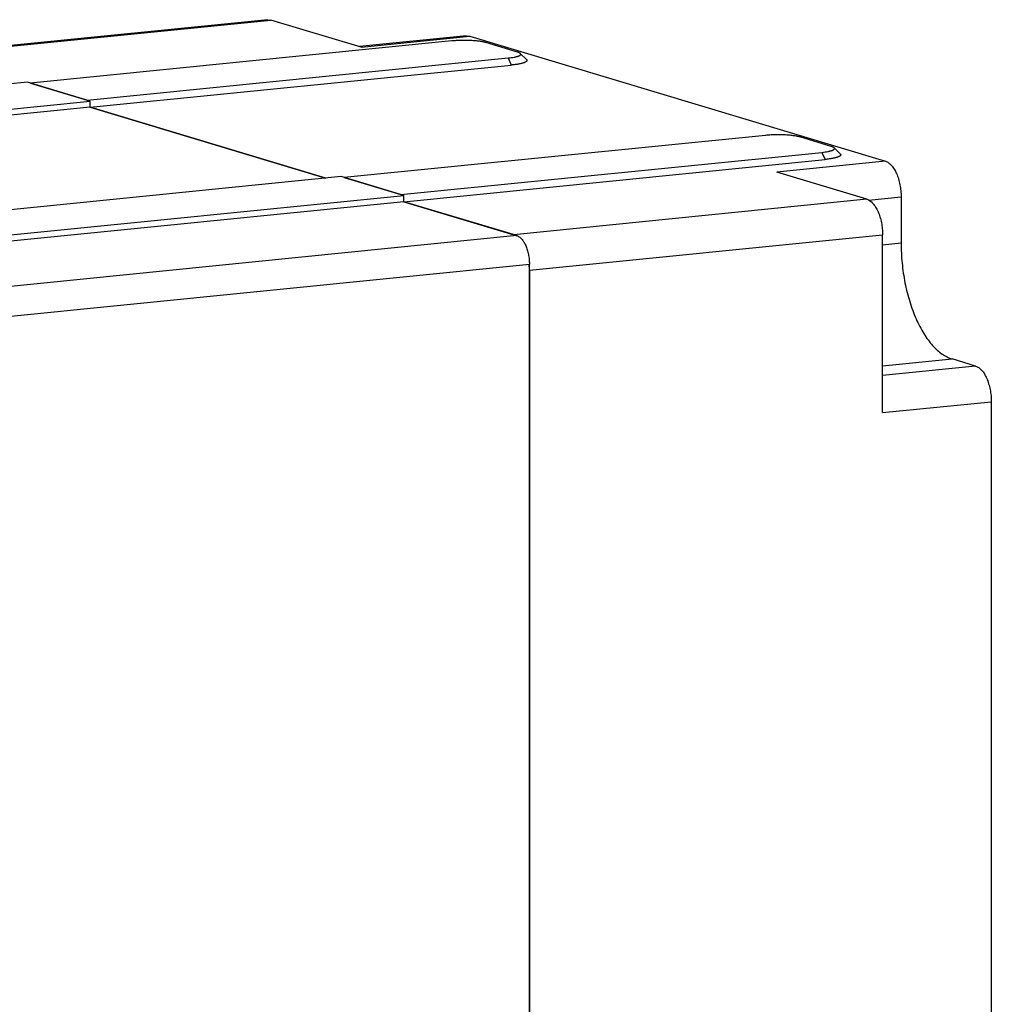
# Model space of a CAD drawing. Header units: millimetres. Extents: x 2798 to 3316, y 1544 to 1917.
# Tile 11 of 17: x 2867 to 2883, y 1586 to 1602. Entities that reach past the tile are written whole.
import ezdxf

# ---------------------------------------------------------------- set-up
doc = ezdxf.new("R2010")
doc.units = ezdxf.units.MM
doc.layers.add('_37386', color=7, linetype='Continuous')

msp = doc.modelspace()

# ---------------------------------------------------------------- linework, layer by layer
at = {"color": 7, "linetype": 'Continuous'}
for p, q in [((2871.44118, 1602.21837), (2865.61252, 1601.63401)), ((2865.63872, 1601.62613), (2871.49305, 1602.21306)), ((2871.44118, 1602.21834), (2871.49305, 1602.21306)), ((2872.98805, 1601.76341), (2871.49305, 1602.21306)), ((2874.73751, 1601.94931), (2872.96185, 1601.77129)), ((2872.98805, 1601.76341), (2874.78938, 1601.94401)), ((2874.73751, 1601.94928), (2874.78938, 1601.94401)), ((2874.78938, 1601.94401), (2881.67938, 1599.87172)), ((2874.49088, 1601.86531), (2867.51072, 1601.16551)), ((2875.57915, 1601.68247), (2875.05915, 1601.83887)), ((2875.62836, 1601.65909), (2875.73074, 1601.55986)), ((2868.44672, 1600.88399), (2875.42688, 1601.5838)), ((2868.49872, 1600.76593), (2875.47888, 1601.46574)), ((2875.42688, 1601.5838), (2875.47888, 1601.46574)), ((2867.51072, 1601.16551), (2868.44672, 1600.88399)), ((2868.49872, 1600.76593), (2872.40332, 1599.59156)), ((2879.69088, 1600.30132), (2872.71072, 1599.60152)), ((2880.77915, 1600.11848), (2880.25915, 1600.27488)), ((2873.64672, 1599.32), (2880.62688, 1600.0198)), ((2880.62688, 1600.0198), (2880.67888, 1599.90174)), ((2880.82836, 1600.0951), (2880.93074, 1599.99587)), ((2873.69872, 1599.20194), (2880.67888, 1599.90174)), ((2881.67938, 1599.87172), (2879.87805, 1599.69112)), ((2881.37305, 1599.24148), (2879.87805, 1599.69112)), ((2872.71072, 1599.60152), (2873.64672, 1599.32)), ((2873.69872, 1599.20194), (2875.51872, 1598.65455)), ((2881.37305, 1599.24148), (2875.51872, 1598.65455)), ((2881.39852, 1599.22719), (2881.93938, 1599.28142)), ((2881.93938, 1599.28142), (2881.93938, 1598.51327)), ((2875.77872, 1598.06425), (2881.63305, 1598.65118)), ((2881.63305, 1595.7066), (2881.63305, 1598.65118)), ((2881.93938, 1598.51327), (2881.63305, 1598.48256)), ((2875.77872, 1598.06425), (2875.77872, 1570.97415)), ((2881.63305, 1596.47937), (2882.78438, 1596.59479)), ((2883.17438, 1596.4775), (2882.78438, 1596.59479)), ((2883.17438, 1596.4775), (2881.63305, 1596.32297)), ((2881.63305, 1595.7066), (2883.43438, 1595.8872)), ((2883.43438, 1595.8872), (2883.43438, 1574.63504))]:
    msp.add_line(p, q, dxfattribs=at)
for points, knots in [([(2875.05915, 1601.83887), (2875.05185, 1601.84107), (2875.03609, 1601.84524), (2875.01076, 1601.85072), (2874.98242, 1601.85577), (2874.93954, 1601.86204), (2874.88064, 1601.86823), (2874.80524, 1601.87305), (2874.72576, 1601.8753), (2874.64524, 1601.87485), (2874.56678, 1601.87172), (2874.51558, 1601.86779), (2874.49088, 1601.86531)], [0, 0, 0, 0, 0.04003048, 0.08552528, 0.13605347, 0.19115877, 0.31305707, 0.4469273, 0.58779227, 0.73042767, 0.86967881, 1, 1, 1, 1]), ([(2875.42688, 1601.5838), (2875.44439, 1601.58555), (2875.47746, 1601.58943), (2875.51728, 1601.59576), (2875.5458, 1601.60157), (2875.56444, 1601.60601), (2875.58106, 1601.61068), (2875.59557, 1601.61554), (2875.6079, 1601.62057), (2875.61799, 1601.62575), (2875.62582, 1601.63105), (2875.6314, 1601.63648), (2875.63418, 1601.64143), (2875.63494, 1601.64531), (2875.63483, 1601.64916), (2875.63289, 1601.65416), (2875.63005, 1601.65746), (2875.62837, 1601.65909)], [0, 0, 0, 0, 0.22092466, 0.41803173, 0.50599905, 0.58629207, 0.65861061, 0.72269425, 0.77836378, 0.82565906, 0.86487232, 0.89670475, 0.92270595, 0.93447312, 0.94604278, 0.97057559, 1, 1, 1, 1]), ([(2875.62837, 1601.65909), (2875.62597, 1601.66141), (2875.61991, 1601.66588), (2875.60888, 1601.67173), (2875.59502, 1601.67741), (2875.58473, 1601.6808), (2875.57915, 1601.68247)], [0, 0, 0, 0, 0.18194317, 0.4086206, 0.68140347, 1, 1, 1, 1]), ([(2875.73073, 1601.55986), (2875.73184, 1601.55878), (2875.73385, 1601.55663), (2875.73628, 1601.55318), (2875.73795, 1601.54969), (2875.73885, 1601.54617), (2875.73896, 1601.54264), (2875.738, 1601.53778), (2875.73536, 1601.53308), (2875.73158, 1601.52873), (2875.72634, 1601.52396), (2875.71778, 1601.51817), (2875.70516, 1601.51171), (2875.68974, 1601.50542), (2875.6716, 1601.49933), (2875.65082, 1601.4935), (2875.62752, 1601.48795), (2875.5919, 1601.4807), (2875.54213, 1601.47277), (2875.50078, 1601.46793), (2875.47888, 1601.46574)], [0, 0, 0, 0, 0.01550324, 0.02947444, 0.04221356, 0.0541204, 0.06568807, 0.07745693, 0.10345394, 0.1185268, 0.1352908, 0.17447538, 0.22181008, 0.27751566, 0.34158554, 0.41388875, 0.49415126, 0.58202725, 0.77895898, 1, 1, 1, 1]), ([(2880.25915, 1600.27488), (2880.25185, 1600.27708), (2880.23609, 1600.28125), (2880.21076, 1600.28673), (2880.18242, 1600.29178), (2880.13954, 1600.29805), (2880.08064, 1600.30424), (2880.00524, 1600.30906), (2879.92576, 1600.31131), (2879.84524, 1600.31086), (2879.76678, 1600.30773), (2879.71558, 1600.3038), (2879.69088, 1600.30132)], [0, 0, 0, 0, 0.04003048, 0.08552528, 0.13605347, 0.19115877, 0.31305707, 0.4469273, 0.58779227, 0.73042767, 0.86967881, 1, 1, 1, 1]), ([(2880.62688, 1600.0198), (2880.64439, 1600.02156), (2880.67746, 1600.02544), (2880.71728, 1600.03177), (2880.7458, 1600.03758), (2880.76444, 1600.04202), (2880.78106, 1600.04669), (2880.79557, 1600.05155), (2880.8079, 1600.05658), (2880.81799, 1600.06176), (2880.82582, 1600.06706), (2880.8314, 1600.07249), (2880.83418, 1600.07744), (2880.83494, 1600.08132), (2880.83483, 1600.08517), (2880.83289, 1600.09017), (2880.83005, 1600.09347), (2880.82837, 1600.0951)], [0, 0, 0, 0, 0.22092466, 0.41803173, 0.50599905, 0.58629207, 0.65861061, 0.72269425, 0.77836378, 0.82565906, 0.86487232, 0.89670475, 0.92270595, 0.93447312, 0.94604278, 0.97057559, 1, 1, 1, 1]), ([(2880.93073, 1599.99587), (2880.93184, 1599.99479), (2880.93385, 1599.99264), (2880.93628, 1599.98919), (2880.93795, 1599.9857), (2880.93885, 1599.98218), (2880.93896, 1599.97865), (2880.938, 1599.97379), (2880.93536, 1599.96909), (2880.93158, 1599.96474), (2880.92634, 1599.95997), (2880.91778, 1599.95418), (2880.90516, 1599.94772), (2880.88974, 1599.94143), (2880.8716, 1599.93534), (2880.85082, 1599.92951), (2880.82752, 1599.92396), (2880.7919, 1599.91671), (2880.74213, 1599.90878), (2880.70078, 1599.90394), (2880.67888, 1599.90174)], [0, 0, 0, 0, 0.01550324, 0.02947444, 0.04221356, 0.0541204, 0.06568807, 0.07745693, 0.10345394, 0.1185268, 0.1352908, 0.17447538, 0.22181008, 0.27751566, 0.34158554, 0.41388875, 0.49415126, 0.58202725, 0.77895898, 1, 1, 1, 1]), ([(2880.82837, 1600.0951), (2880.82597, 1600.09742), (2880.81991, 1600.10189), (2880.80888, 1600.10774), (2880.79502, 1600.11342), (2880.78473, 1600.1168), (2880.77915, 1600.11848)], [0, 0, 0, 0, 0.18194317, 0.4086206, 0.68140347, 1, 1, 1, 1]), ([(2881.67938, 1599.87172), (2881.69744, 1599.86629), (2881.72407, 1599.85241), (2881.75589, 1599.8269), (2881.77989, 1599.80256), (2881.80289, 1599.77403), (2881.82469, 1599.74155), (2881.8451, 1599.70543), (2881.86393, 1599.66601), (2881.88098, 1599.62365), (2881.90143, 1599.56302), (2881.92139, 1599.48271), (2881.93599, 1599.38301), (2881.93938, 1599.31525), (2881.93938, 1599.28142)], [0, 0, 0, 0, 0.08341747, 0.1300453, 0.18028392, 0.23424254, 0.29190607, 0.3531121, 0.41758959, 0.48500851, 0.5549491, 0.70048253, 0.85034855, 1, 1, 1, 1]), ([(2881.37305, 1599.24148), (2881.39111, 1599.23604), (2881.41774, 1599.22217), (2881.44956, 1599.19666), (2881.47356, 1599.17232), (2881.49656, 1599.14379), (2881.51836, 1599.11131), (2881.53876, 1599.07519), (2881.55759, 1599.03577), (2881.57465, 1598.99341), (2881.59509, 1598.93278), (2881.61506, 1598.85246), (2881.62965, 1598.75277), (2881.63305, 1598.68501), (2881.63305, 1598.65118)], [0, 0, 0, 0, 0.08341747, 0.1300453, 0.18028392, 0.23424254, 0.29190607, 0.3531121, 0.41758959, 0.48500851, 0.5549491, 0.70048253, 0.85034855, 1, 1, 1, 1]), ([(2875.56529, 1598.63224), (2875.56151, 1598.63473), (2875.54683, 1598.64377), (2875.5309, 1598.65088), (2875.51872, 1598.65455)], [0, 0, 0, 0, 0.26248236, 1, 1, 1, 1]), ([(2881.93938, 1598.51327), (2881.93938, 1598.45851), (2881.94216, 1598.34848), (2881.95429, 1598.18358), (2881.97439, 1598.01937), (2882.00223, 1597.8575), (2882.03755, 1597.69949), (2882.08001, 1597.54684), (2882.12917, 1597.40098), (2882.18463, 1597.26335), (2882.24579, 1597.13522), (2882.31214, 1597.01783), (2882.38299, 1596.91227), (2882.45773, 1596.81953), (2882.5357, 1596.7405), (2882.61624, 1596.67592), (2882.69862, 1596.62651), (2882.75595, 1596.60335), (2882.78438, 1596.59479)], [0, 0, 0, 0, 0.07449664, 0.14967023, 0.22485211, 0.2994748, 0.3730312, 0.44501751, 0.51493415, 0.58231718, 0.64677114, 0.70794993, 0.76559784, 0.81954059, 0.86974716, 0.91634392, 0.95961122, 1, 1, 1, 1]), ([(2875.77872, 1598.06425), (2875.77872, 1598.0727), (2875.77828, 1598.10679), (2875.77616, 1598.14086), (2875.77365, 1598.16638)], [0, 0, 0, 0, 0.24795536, 1, 1, 1, 1]), ([(2883.17438, 1596.4775), (2883.19244, 1596.47206), (2883.21907, 1596.45819), (2883.25089, 1596.43267), (2883.27489, 1596.40834), (2883.29789, 1596.37981), (2883.31969, 1596.34733), (2883.3401, 1596.31121), (2883.35893, 1596.27179), (2883.37598, 1596.22943), (2883.39643, 1596.1688), (2883.41639, 1596.08848), (2883.43099, 1595.98879), (2883.43438, 1595.92103), (2883.43438, 1595.8872)], [0, 0, 0, 0, 0.08341747, 0.1300453, 0.18028392, 0.23424254, 0.29190607, 0.3531121, 0.41758959, 0.48500851, 0.5549491, 0.70048253, 0.85034855, 1, 1, 1, 1])]:
    msp.add_open_spline(points, degree=3, knots=knots, dxfattribs=at)
at = {"layer": '_37386', "color": 7, "linetype": 'Continuous'}
for p, q in [((2867.45872, 1601.18115), (2853.04806, 1599.7364)), ((2868.49872, 1600.86835), (2867.45872, 1601.18115)), ((2854.08806, 1599.4236), (2868.49872, 1600.86835)), ((2868.49872, 1600.76593), (2868.49872, 1600.86835)), ((2868.49872, 1600.76593), (2854.08806, 1599.32118)), ((2872.40332, 1599.59156), (2868.49872, 1600.76593)), ((2872.65872, 1599.61716), (2858.24806, 1598.17241)), ((2873.69872, 1599.30436), (2872.65872, 1599.61716)), ((2859.28806, 1597.85961), (2873.69872, 1599.30436)), ((2873.69872, 1599.20194), (2859.28806, 1597.75719)), ((2873.69872, 1599.20194), (2873.69872, 1599.30436)), ((2875.57072, 1598.63891), (2873.69872, 1599.20194)), ((2875.57072, 1598.63891), (2863.32165, 1597.41087)), ((2863.52965, 1596.93863), (2875.77872, 1598.16667)), ((2875.77872, 1570.97415), (2875.77872, 1598.16667))]:
    msp.add_line(p, q, dxfattribs=at)
msp.add_open_spline([(2875.57072, 1598.63891), (2875.58516, 1598.63456), (2875.60645, 1598.62345), (2875.63192, 1598.60305), (2875.65113, 1598.58358), (2875.66953, 1598.56075), (2875.68697, 1598.53477), (2875.70329, 1598.50587), (2875.72378, 1598.46292), (2875.74541, 1598.40378), (2875.76433, 1598.3277), (2875.77599, 1598.24793), (2875.77872, 1598.19372), (2875.77872, 1598.16667)], degree=3, knots=[0, 0, 0, 0, 0.08338935, 0.13003579, 0.18029818, 0.23427504, 0.29192968, 0.35313392, 0.41762654, 0.5549025, 0.70044922, 0.85041248, 1, 1, 1, 1], dxfattribs=at)

doc.saveas('drawing.dxf')
